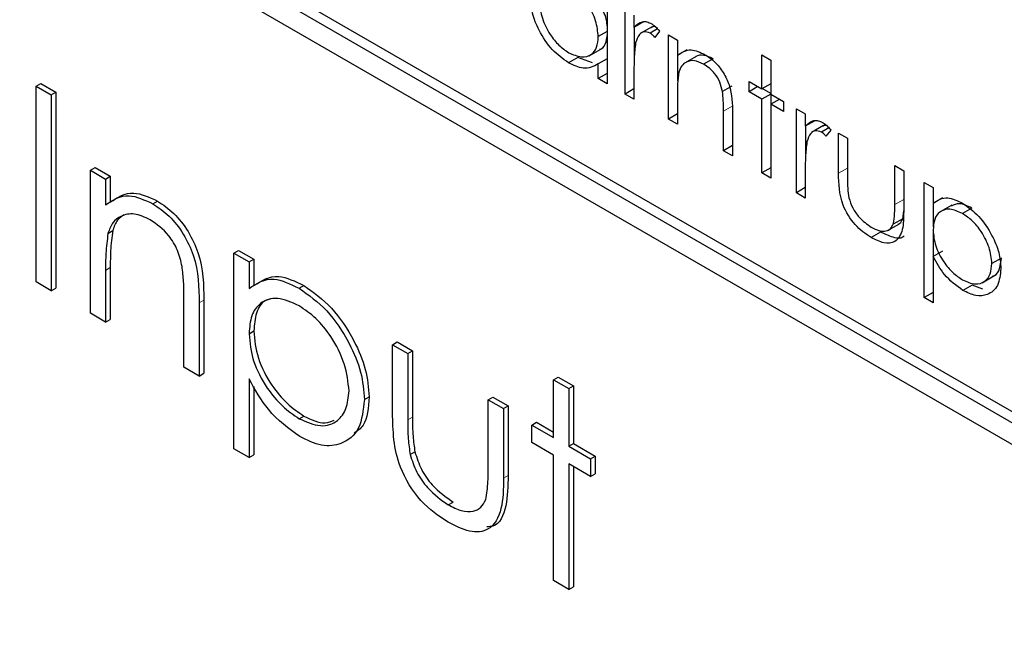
# Paper-space layout 'Blatt2' of a CAD drawing. Header units: millimetres. Extents: x 5 to 418, y 2 to 292.
# Tile 41 of 104: x 120.52 to 121.752, y 185.017 to 185.802. Entities that reach past the tile are written whole.
import ezdxf

# ---------------------------------------------------------------- set-up
doc = ezdxf.new("R2010")
doc.units = ezdxf.units.MM

psp = doc.layouts.new('Blatt2')

# ---------------------------------------------------------------- linework, layer by layer
at = {"color": 7, "linetype": 'Continuous', "lineweight": 25}
for p, q in [((123.113, 184.5175), (120.5202, 186.0143)), ((123.1248, 184.5243), (120.532, 186.0211)), ((120.5202, 185.987), (123.113, 184.4903)), ((121.2552, 185.8271), (121.2552, 185.7218)), ((121.2775, 185.7089), (121.2775, 185.8142)), ((121.2887, 185.8077), (121.2887, 185.7922)), ((121.3005, 185.799), (121.2887, 185.7922)), ((121.2893, 185.7577), (121.2893, 185.7925)), ((121.3113, 185.793), (121.2966, 185.7844)), ((121.2552, 185.7871), (121.244, 185.7807)), ((121.3182, 185.7904), (121.3089, 185.785)), ((121.3207, 185.7875), (121.3146, 185.7798)), ((121.3319, 185.7828), (121.3431, 185.7763)), ((121.3319, 185.6775), (121.3319, 185.7828)), ((121.3431, 185.7763), (121.3431, 185.7573)), ((121.2325, 185.7567), (121.2473, 185.7652)), ((121.3549, 185.7641), (121.3431, 185.7573)), ((121.3437, 185.7253), (121.3437, 185.7577)), ((121.3664, 185.7559), (121.3517, 185.7474)), ((121.4486, 185.7578), (121.4598, 185.7514)), ((121.4486, 185.7154), (121.4486, 185.7578)), ((121.2185, 185.7547), (121.2067, 185.7479)), ((121.2368, 185.748), (121.2185, 185.7547)), ((121.2552, 185.753), (121.244, 185.7465)), ((121.244, 185.7283), (121.244, 185.7465)), ((121.3876, 185.7531), (121.3758, 185.7463)), ((121.4598, 185.7514), (121.4598, 185.7089)), ((121.2552, 185.7347), (121.244, 185.7283)), ((121.2887, 185.7378), (121.2887, 185.7024)), ((120.5407, 185.7187), (120.5466, 185.7221)), ((120.5407, 185.7187), (120.5597, 185.7077)), ((120.5407, 185.4737), (120.5407, 185.7187)), ((120.5466, 185.7221), (120.5656, 185.7111)), ((121.2552, 185.7218), (121.244, 185.7283)), ((121.4111, 185.7188), (121.3993, 185.712)), ((121.4327, 185.7246), (121.4486, 185.7154)), ((121.4327, 185.7117), (121.4327, 185.7246)), ((121.4438, 185.7181), (121.4327, 185.7117)), ((121.4598, 185.7218), (121.4486, 185.7154)), ((120.5597, 185.7077), (120.5656, 185.7111)), ((120.5597, 185.7077), (120.5597, 185.4627)), ((120.5656, 185.7111), (120.5656, 185.4661)), ((121.2887, 185.7154), (121.2775, 185.7089)), ((121.2887, 185.7024), (121.2775, 185.7089)), ((121.3431, 185.7091), (121.3431, 185.6711)), ((121.4486, 185.7025), (121.4327, 185.7117)), ((121.4598, 185.7089), (121.4486, 185.7025)), ((121.4598, 185.7096), (121.4492, 185.7157)), ((121.4598, 185.7089), (121.4758, 185.6997)), ((121.4604, 185.6963), (121.4604, 185.7086)), ((121.4486, 185.6101), (121.4486, 185.7025)), ((121.471, 185.7025), (121.4598, 185.696)), ((121.4598, 185.696), (121.4598, 185.6037)), ((121.4758, 185.6868), (121.4598, 185.696)), ((121.4758, 185.6997), (121.4758, 185.6868)), ((121.3431, 185.684), (121.3319, 185.6775)), ((121.4007, 185.6378), (121.4007, 185.6873)), ((121.4119, 185.6851), (121.4119, 185.6314)), ((121.4918, 185.6905), (121.503, 185.684)), ((121.4918, 185.5852), (121.4918, 185.6905)), ((121.503, 185.684), (121.503, 185.6685)), ((121.3431, 185.6711), (121.3319, 185.6775)), ((121.5148, 185.6753), (121.503, 185.6685)), ((121.5036, 185.634), (121.5036, 185.6688)), ((121.5256, 185.6693), (121.5109, 185.6607)), ((121.5325, 185.6667), (121.5231, 185.6613)), ((121.535, 185.6638), (121.5288, 185.6561)), ((121.5446, 185.66), (121.5558, 185.6535)), ((121.5446, 185.6097), (121.5446, 185.66)), ((121.4119, 185.6443), (121.4007, 185.6378)), ((121.5558, 185.6535), (121.5558, 185.6047)), ((121.4119, 185.6314), (121.4007, 185.6378)), ((120.6087, 185.6135), (120.6146, 185.6169)), ((120.6087, 185.6135), (120.6277, 185.6025)), ((120.6087, 185.4345), (120.6087, 185.6135)), ((120.6146, 185.6169), (120.6336, 185.6059)), ((121.4598, 185.6166), (121.4486, 185.6101)), ((121.4598, 185.6037), (121.4486, 185.6101)), ((121.503, 185.6141), (121.503, 185.5787)), ((121.6149, 185.6194), (121.6261, 185.6129)), ((121.6149, 185.5706), (121.6149, 185.6194)), ((121.6261, 185.6129), (121.6261, 185.5617)), ((120.6277, 185.6025), (120.6336, 185.6059)), ((120.6277, 185.6025), (120.6277, 185.5702)), ((120.6336, 185.6059), (120.6336, 185.5736)), ((121.6517, 185.5981), (121.6629, 185.5917)), ((121.6517, 185.4541), (121.6517, 185.5981)), ((121.503, 185.5917), (121.4918, 185.5852)), ((121.503, 185.5787), (121.4918, 185.5852)), ((121.6629, 185.5917), (121.6629, 185.5722)), ((120.6867, 185.5716), (120.6926, 185.575)), ((121.6747, 185.579), (121.6629, 185.5722)), ((121.6635, 185.5427), (121.6635, 185.5725)), ((121.6249, 185.5528), (121.6261, 185.5629)), ((121.6865, 185.57), (121.6718, 185.5615)), ((121.7114, 185.5662), (121.6996, 185.5594)), ((121.6059, 185.5381), (121.6207, 185.5466)), ((121.6249, 185.5528), (121.6131, 185.546)), ((120.6307, 185.5345), (120.6366, 185.5379)), ((121.5972, 185.5361), (121.5854, 185.5293)), ((121.6635, 185.5058), (121.6635, 185.5353)), ((120.7882, 185.5098), (120.7941, 185.5132)), ((120.7882, 185.5098), (120.8072, 185.4989)), ((120.7882, 185.2649), (120.7882, 185.5098)), ((120.7941, 185.5132), (120.8131, 185.5023)), ((121.6747, 185.5123), (121.6629, 185.5055)), ((120.8072, 185.4989), (120.8131, 185.5023)), ((120.8072, 185.4989), (120.8072, 185.4657)), ((120.8131, 185.5023), (120.8131, 185.4691)), ((121.6629, 185.5055), (121.6629, 185.4477)), ((121.7483, 185.5035), (121.7365, 185.4967)), ((120.6277, 185.4882), (120.6277, 185.4235)), ((120.6336, 185.4916), (120.6336, 185.4269)), ((120.5597, 185.4627), (120.5407, 185.4737)), ((121.7242, 185.4727), (121.7389, 185.4812)), ((120.5597, 185.4627), (120.5656, 185.4661)), ((120.8699, 185.4658), (120.8758, 185.4692)), ((121.6629, 185.4606), (121.6517, 185.4541)), ((121.7119, 185.4699), (121.7001, 185.4631)), ((121.7251, 185.4648), (121.7119, 185.4699)), ((120.7256, 185.3669), (120.7256, 185.4511)), ((120.7447, 185.4474), (120.7447, 185.356)), ((120.7506, 185.4508), (120.7506, 185.3594)), ((121.6629, 185.4477), (121.6517, 185.4541)), ((120.6277, 185.4235), (120.6087, 185.4345)), ((120.6277, 185.4235), (120.6336, 185.4269)), ((120.8072, 185.409), (120.8131, 185.4124)), ((120.9867, 185.3952), (120.9926, 185.3986)), ((120.9926, 185.3986), (121.0117, 185.3876)), ((120.9867, 185.3952), (121.0058, 185.3842)), ((120.9867, 185.3097), (120.9867, 185.3952)), ((121.0058, 185.3842), (121.0117, 185.3876)), ((121.0117, 185.3876), (121.0117, 185.3046)), ((121.0058, 185.3842), (121.0058, 185.3012)), ((120.7447, 185.356), (120.7256, 185.3669)), ((120.7447, 185.356), (120.7506, 185.3594)), ((120.8072, 185.3523), (120.8072, 185.2539)), ((121.188, 185.3513), (121.1939, 185.3547)), ((121.188, 185.3513), (121.207, 185.3403)), ((121.188, 185.279), (121.188, 185.3513)), ((121.1939, 185.3547), (121.2129, 185.3437)), ((120.8131, 185.343), (120.8131, 185.2573)), ((121.207, 185.3403), (121.2129, 185.3437)), ((121.207, 185.3403), (121.207, 185.2681)), ((121.2129, 185.3437), (121.2129, 185.2715)), ((120.9514, 185.3266), (120.9573, 185.33)), ((121.1064, 185.3261), (121.1123, 185.3296)), ((121.1064, 185.3261), (121.1254, 185.3152)), ((121.1064, 185.2431), (121.1064, 185.3261)), ((121.1123, 185.3296), (121.1313, 185.3186)), ((121.1254, 185.3152), (121.1313, 185.3186)), ((121.1254, 185.3152), (121.1254, 185.228)), ((121.1313, 185.3186), (121.1313, 185.2314)), ((120.87, 185.3025), (120.8759, 185.3059)), ((121.1608, 185.2947), (121.1667, 185.2982)), ((121.1608, 185.2728), (121.1608, 185.2947)), ((121.1608, 185.2947), (121.188, 185.279)), ((121.1667, 185.2982), (121.188, 185.2859)), ((120.8072, 185.2539), (120.7882, 185.2649)), ((121.188, 185.2571), (121.1608, 185.2728)), ((121.207, 185.2681), (121.2129, 185.2715)), ((121.207, 185.2681), (121.2342, 185.2524)), ((121.2129, 185.2715), (121.2401, 185.2558)), ((120.8072, 185.2539), (120.8131, 185.2573)), ((121.0088, 185.2576), (121.0147, 185.261)), ((121.188, 185.1), (121.188, 185.2571)), ((121.2342, 185.2524), (121.2401, 185.2558)), ((121.2342, 185.2524), (121.2342, 185.2304)), ((121.2401, 185.2558), (121.2401, 185.2338)), ((121.2342, 185.2304), (121.207, 185.2461)), ((121.207, 185.2461), (121.207, 185.089)), ((121.2129, 185.2427), (121.2129, 185.0924)), ((121.2342, 185.2304), (121.2401, 185.2338)), ((121.0564, 185.1949), (121.0623, 185.1983)), ((121.207, 185.089), (121.188, 185.1)), ((121.207, 185.089), (121.2129, 185.0924))]:
    psp.add_line(p, q, dxfattribs=at)
at = {"color": 7, "linetype": 'Continuous', "lineweight": 18}
for p, q in [((121.4125, 185.6941), (121.4007, 185.6873)), ((121.5558, 185.6162), (121.5446, 185.6097)), ((121.6261, 185.577), (121.6149, 185.5706)), ((120.6277, 185.4882), (120.6336, 185.4916)), ((120.7447, 185.4474), (120.7506, 185.4508)), ((121.0058, 185.3012), (121.0117, 185.3046)), ((121.1254, 185.228), (121.1313, 185.2314))]:
    psp.add_line(p, q, dxfattribs=at)
at = {"color": 7, "linetype": 'Continuous', "lineweight": 25}
for points, knots in [([(121.244, 185.7807), (121.2434, 185.7873), (121.2422, 185.8004), (121.2321, 185.82), (121.22, 185.8352), (121.2115, 185.8408), (121.2072, 185.8437)], [0, 0, 0, 0, 0.27966, 0.55921, 0.779487, 1, 1, 1, 1]), ([(121.2067, 185.7479), (121.1997, 185.7529), (121.1857, 185.7629), (121.1702, 185.7867), (121.1606, 185.8102), (121.1597, 185.8235), (121.1592, 185.8301)], [0, 0, 0, 0, 0.279573, 0.559333, 0.779589, 1, 1, 1, 1]), ([(121.1704, 185.8235), (121.1712, 185.8169), (121.1727, 185.8038), (121.1825, 185.7844), (121.1945, 185.7693), (121.2029, 185.7635), (121.2071, 185.7606)], [0, 0, 0, 0, 0.279429, 0.559146, 0.77957, 1, 1, 1, 1]), ([(121.2557, 185.7875), (121.2554, 185.7941), (121.2549, 185.8037), (121.2497, 185.8134), (121.248, 185.8164)], [0, 0, 0, 0, 0.692809, 1, 1, 1, 1]), ([(121.2887, 185.7922), (121.2919, 185.7953), (121.2962, 185.7997), (121.3048, 185.7996), (121.3089, 185.7977), (121.311, 185.7967)], [0, 0, 0, 0, 0.558788, 0.779481, 1, 1, 1, 1]), ([(121.3159, 185.7928), (121.3149, 185.7931), (121.3125, 185.7938), (121.311, 185.7924), (121.3101, 185.7916)], [0, 0, 0, 0, 0.411162, 1, 1, 1, 1]), ([(121.311, 185.7967), (121.3129, 185.7953), (121.3164, 185.7928), (121.3194, 185.7891), (121.3207, 185.7875)], [0, 0, 0, 0, 0.559243, 1, 1, 1, 1]), ([(121.2071, 185.7606), (121.2125, 185.7583), (121.2232, 185.7536), (121.2356, 185.757), (121.2429, 185.7667), (121.2436, 185.776), (121.244, 185.7807)], [0, 0, 0, 0, 0.279822, 0.559387, 0.779603, 1, 1, 1, 1]), ([(121.2455, 185.765), (121.2462, 185.7651), (121.2503, 185.766), (121.2545, 185.7739), (121.2553, 185.783), (121.2557, 185.7875)], [0, 0, 0, 0, 0.086461, 0.543043, 1, 1, 1, 1]), ([(121.3089, 185.785), (121.3062, 185.7859), (121.3009, 185.7876), (121.2941, 185.783), (121.292, 185.7767), (121.2907, 185.7728)], [0, 0, 0, 0, 0.2783358, 0.5587681, 1, 1, 1, 1]), ([(121.3146, 185.7798), (121.3135, 185.781), (121.3117, 185.783), (121.3097, 185.7844), (121.3089, 185.785)], [0, 0, 0, 0, 0.560396, 1, 1, 1, 1]), ([(121.2907, 185.7728), (121.29, 185.7665), (121.2887, 185.7553), (121.2887, 185.7431), (121.2887, 185.7378)], [0, 0, 0, 0, 0.559636, 1, 1, 1, 1]), ([(121.3431, 185.7573), (121.3484, 185.7609), (121.3579, 185.7672), (121.3717, 185.7609), (121.3778, 185.7581)], [0, 0, 0, 0, 0.559141, 1, 1, 1, 1]), ([(121.3876, 185.7531), (121.3837, 185.7549), (121.3759, 185.7583), (121.3683, 185.7575), (121.3655, 185.7551), (121.3651, 185.7548)], [0, 0, 0, 0, 0.46626, 0.932968, 1, 1, 1, 1]), ([(121.3778, 185.7581), (121.3819, 185.7554), (121.39, 185.7498), (121.4008, 185.736), (121.4117, 185.7129), (121.4118, 185.6966), (121.4119, 185.6851)], [0, 0, 0, 0, 0.187021, 0.37389, 0.56061, 1, 1, 1, 1]), ([(121.244, 185.7465), (121.2381, 185.7434), (121.2275, 185.7379), (121.2131, 185.7449), (121.2067, 185.7479)], [0, 0, 0, 0, 0.558763, 1, 1, 1, 1]), ([(121.3758, 185.7463), (121.3719, 185.7481), (121.364, 185.7517), (121.3547, 185.7497), (121.348, 185.7447), (121.3459, 185.7391), (121.3448, 185.7364)], [0, 0, 0, 0, 0.279553, 0.559373, 0.779703, 1, 1, 1, 1]), ([(121.3993, 185.712), (121.3985, 185.7159), (121.3967, 185.7236), (121.3886, 185.7375), (121.3807, 185.743), (121.3758, 185.7463)], [0, 0, 0, 0, 0.281192, 0.561331, 1, 1, 1, 1]), ([(121.3448, 185.7364), (121.3442, 185.7315), (121.3431, 185.7227), (121.3431, 185.7133), (121.3431, 185.7091)], [0, 0, 0, 0, 0.559658, 1, 1, 1, 1]), ([(121.4007, 185.6873), (121.4007, 185.6918), (121.4007, 185.6998), (121.3998, 185.7083), (121.3993, 185.712)], [0, 0, 0, 0, 0.560255, 1, 1, 1, 1]), ([(121.503, 185.6685), (121.5061, 185.6716), (121.5105, 185.676), (121.5191, 185.6759), (121.5232, 185.674), (121.5252, 185.673)], [0, 0, 0, 0, 0.558788, 0.779481, 1, 1, 1, 1]), ([(121.5302, 185.6691), (121.5292, 185.6694), (121.5268, 185.6701), (121.5253, 185.6687), (121.5244, 185.6679)], [0, 0, 0, 0, 0.411162, 1, 1, 1, 1]), ([(121.5252, 185.673), (121.5272, 185.6716), (121.5306, 185.6691), (121.5337, 185.6654), (121.535, 185.6638)], [0, 0, 0, 0, 0.5592431, 1, 1, 1, 1]), ([(121.5231, 185.6613), (121.5205, 185.6622), (121.5152, 185.6639), (121.5084, 185.6593), (121.5063, 185.653), (121.505, 185.6491)], [0, 0, 0, 0, 0.278336, 0.558768, 1, 1, 1, 1]), ([(121.5288, 185.6561), (121.5278, 185.6573), (121.526, 185.6593), (121.524, 185.6607), (121.5231, 185.6613)], [0, 0, 0, 0, 0.560396, 1, 1, 1, 1]), ([(121.505, 185.6491), (121.5043, 185.6428), (121.503, 185.6316), (121.503, 185.6194), (121.503, 185.6141)], [0, 0, 0, 0, 0.559636, 1, 1, 1, 1]), ([(121.5854, 185.5293), (121.5785, 185.5339), (121.5647, 185.5432), (121.5453, 185.5754), (121.5449, 185.5967), (121.5446, 185.6097)], [0, 0, 0, 0, 0.28097, 0.559785, 1, 1, 1, 1]), ([(121.5558, 185.6047), (121.5558, 185.6001), (121.5557, 185.5918), (121.557, 185.583), (121.5576, 185.5791)], [0, 0, 0, 0, 0.560377, 1, 1, 1, 1]), ([(120.6336, 185.5736), (120.6427, 185.5796), (120.6588, 185.5904), (120.6823, 185.5797), (120.6926, 185.575)], [0, 0, 0, 0, 0.5591406, 1, 1, 1, 1]), ([(120.6277, 185.5702), (120.6368, 185.5762), (120.653, 185.587), (120.6764, 185.5763), (120.6867, 185.5716)], [0, 0, 0, 0, 0.5591406, 1, 1, 1, 1]), ([(120.6867, 185.5716), (120.6937, 185.5668), (120.7076, 185.5574), (120.7258, 185.534), (120.7443, 185.4947), (120.7445, 185.4669), (120.7447, 185.4474)], [0, 0, 0, 0, 0.1870208, 0.3738905, 0.5606099, 1, 1, 1, 1]), ([(120.6926, 185.575), (120.6996, 185.5703), (120.7135, 185.5608), (120.7317, 185.5374), (120.7502, 185.4981), (120.7504, 185.4703), (120.7506, 185.4508)], [0, 0, 0, 0, 0.1870208, 0.3738905, 0.5606099, 1, 1, 1, 1]), ([(121.5576, 185.5791), (121.5589, 185.5748), (121.5617, 185.5661), (121.5717, 185.5519), (121.5803, 185.5459), (121.5855, 185.5422)], [0, 0, 0, 0, 0.280117, 0.560544, 1, 1, 1, 1]), ([(121.6131, 185.546), (121.6138, 185.5503), (121.615, 185.5581), (121.615, 185.5668), (121.6149, 185.5706)], [0, 0, 0, 0, 0.559371, 1, 1, 1, 1]), ([(121.6629, 185.5722), (121.6686, 185.5758), (121.6787, 185.5823), (121.6933, 185.5754), (121.6997, 185.5723)], [0, 0, 0, 0, 0.558418, 1, 1, 1, 1]), ([(121.7114, 185.5662), (121.7059, 185.5688), (121.696, 185.5736), (121.6886, 185.5701), (121.6854, 185.5685)], [0, 0, 0, 0, 0.551137, 1, 1, 1, 1]), ([(121.6997, 185.5723), (121.7067, 185.5673), (121.7207, 185.5574), (121.7363, 185.5338), (121.7462, 185.5103), (121.7472, 185.4971), (121.7477, 185.4904)], [0, 0, 0, 0, 0.279627, 0.559432, 0.779703, 1, 1, 1, 1]), ([(120.6834, 185.5515), (120.6767, 185.5546), (120.6632, 185.5607), (120.6475, 185.5572), (120.636, 185.5487), (120.6324, 185.5393), (120.6307, 185.5345)], [0, 0, 0, 0, 0.279553, 0.559373, 0.779703, 1, 1, 1, 1]), ([(121.6261, 185.5617), (121.626, 185.5539), (121.6258, 185.5383), (121.6171, 185.5229), (121.6015, 185.5212), (121.5908, 185.5266), (121.5854, 185.5293)], [0, 0, 0, 0, 0.281501, 0.559646, 0.779298, 1, 1, 1, 1]), ([(121.6996, 185.5594), (121.6942, 185.5618), (121.6835, 185.5667), (121.6713, 185.5626), (121.664, 185.5529), (121.6633, 185.5435), (121.6629, 185.5388)], [0, 0, 0, 0, 0.279747, 0.559315, 0.779515, 1, 1, 1, 1]), ([(121.7365, 185.4967), (121.7357, 185.5033), (121.7342, 185.5165), (121.7244, 185.5359), (121.7122, 185.5508), (121.7038, 185.5565), (121.6996, 185.5594)], [0, 0, 0, 0, 0.279387, 0.559092, 0.779508, 1, 1, 1, 1]), ([(120.651, 185.5577), (120.648, 185.5558), (120.6414, 185.5516), (120.6383, 185.5428), (120.6366, 185.5379)], [0, 0, 0, 0, 0.4498574, 1, 1, 1, 1]), ([(120.7234, 185.4932), (120.7219, 185.4998), (120.7188, 185.5129), (120.705, 185.5365), (120.6916, 185.5458), (120.6834, 185.5515)], [0, 0, 0, 0, 0.281192, 0.561331, 1, 1, 1, 1]), ([(121.5855, 185.5422), (121.5888, 185.5405), (121.5953, 185.5372), (121.6036, 185.5369), (121.6099, 185.5398), (121.612, 185.5439), (121.6131, 185.546)], [0, 0, 0, 0, 0.28027, 0.560007, 0.780074, 1, 1, 1, 1]), ([(121.619, 185.5461), (121.6198, 185.5464), (121.6225, 185.5475), (121.6239, 185.5506), (121.6249, 185.5528)], [0, 0, 0, 0, 0.285818, 1, 1, 1, 1]), ([(120.6307, 185.5345), (120.6296, 185.5262), (120.6277, 185.5114), (120.6277, 185.4953), (120.6277, 185.4882)], [0, 0, 0, 0, 0.5596576, 1, 1, 1, 1]), ([(120.6366, 185.5379), (120.6355, 185.5296), (120.6336, 185.5148), (120.6336, 185.4987), (120.6336, 185.4916)], [0, 0, 0, 0, 0.5596576, 1, 1, 1, 1]), ([(121.6267, 185.5315), (121.6267, 185.5314), (121.6241, 185.5274), (121.6127, 185.5287), (121.6024, 185.5337), (121.5972, 185.5361)], [0, 0, 0, 0, 0.010224, 0.503933, 1, 1, 1, 1]), ([(121.6629, 185.5388), (121.6635, 185.5323), (121.6647, 185.5191), (121.6749, 185.4996), (121.6872, 185.4849), (121.6956, 185.4791), (121.6998, 185.4762)], [0, 0, 0, 0, 0.279654, 0.558875, 0.779455, 1, 1, 1, 1]), ([(121.7001, 185.4631), (121.692, 185.4691), (121.6774, 185.4797), (121.6674, 185.4976), (121.6629, 185.5055)], [0, 0, 0, 0, 0.558466, 1, 1, 1, 1]), ([(121.6998, 185.4762), (121.7052, 185.4739), (121.7158, 185.4693), (121.7278, 185.4735), (121.7351, 185.4831), (121.736, 185.4922), (121.7365, 185.4967)], [0, 0, 0, 0, 0.279628, 0.559247, 0.779775, 1, 1, 1, 1]), ([(121.7371, 185.4811), (121.738, 185.4813), (121.7423, 185.4823), (121.7467, 185.4902), (121.7477, 185.4991), (121.7483, 185.5035)], [0, 0, 0, 0, 0.114386, 0.557497, 1, 1, 1, 1]), ([(120.7256, 185.4511), (120.7257, 185.4588), (120.7258, 185.4724), (120.7241, 185.4868), (120.7234, 185.4932)], [0, 0, 0, 0, 0.560255, 1, 1, 1, 1]), ([(121.7477, 185.4904), (121.7469, 185.4828), (121.7452, 185.4675), (121.7322, 185.4572), (121.7166, 185.4552), (121.7056, 185.4605), (121.7001, 185.4631)], [0, 0, 0, 0, 0.27954, 0.559273, 0.779559, 1, 1, 1, 1]), ([(120.8072, 185.4657), (120.8169, 185.4719), (120.8342, 185.483), (120.8589, 185.4711), (120.8699, 185.4658)], [0, 0, 0, 0, 0.558418, 1, 1, 1, 1]), ([(120.8131, 185.4691), (120.8228, 185.4753), (120.84, 185.4864), (120.8648, 185.4745), (120.8758, 185.4692)], [0, 0, 0, 0, 0.558418, 1, 1, 1, 1]), ([(120.8699, 185.4658), (120.8818, 185.4574), (120.9055, 185.4405), (120.932, 185.4003), (120.9488, 185.3605), (120.9505, 185.3379), (120.9514, 185.3266)], [0, 0, 0, 0, 0.279627, 0.559432, 0.779703, 1, 1, 1, 1]), ([(120.8758, 185.4692), (120.8876, 185.4608), (120.9114, 185.4439), (120.9379, 185.4037), (120.9547, 185.3639), (120.9564, 185.3413), (120.9573, 185.33)], [0, 0, 0, 0, 0.279627, 0.559432, 0.779703, 1, 1, 1, 1]), ([(120.8697, 185.4439), (120.8605, 185.4481), (120.8422, 185.4564), (120.8215, 185.4493), (120.809, 185.4329), (120.8078, 185.4169), (120.8072, 185.409)], [0, 0, 0, 0, 0.279747, 0.559315, 0.779515, 1, 1, 1, 1]), ([(120.8369, 185.4529), (120.8335, 185.4523), (120.8241, 185.4505), (120.8151, 185.4359), (120.8138, 185.4202), (120.8131, 185.4124)], [0, 0, 0, 0, 0.219851, 0.609672, 1, 1, 1, 1]), ([(120.9323, 185.3374), (120.9311, 185.3486), (120.9285, 185.3709), (120.9118, 185.404), (120.8911, 185.4293), (120.8768, 185.4391), (120.8697, 185.4439)], [0, 0, 0, 0, 0.279387, 0.559092, 0.779508, 1, 1, 1, 1]), ([(120.8131, 185.4124), (120.8141, 185.4012), (120.8162, 185.3789), (120.8335, 185.3457), (120.8544, 185.3206), (120.8687, 185.3108), (120.8759, 185.3059)], [0, 0, 0, 0, 0.279654, 0.558875, 0.779455, 1, 1, 1, 1]), ([(120.8072, 185.409), (120.8082, 185.3978), (120.8103, 185.3755), (120.8276, 185.3423), (120.8485, 185.3172), (120.8628, 185.3074), (120.87, 185.3025)], [0, 0, 0, 0, 0.279654, 0.558875, 0.779455, 1, 1, 1, 1]), ([(120.8705, 185.2802), (120.8567, 185.2903), (120.8319, 185.3084), (120.8148, 185.3388), (120.8072, 185.3523)], [0, 0, 0, 0, 0.558466, 1, 1, 1, 1]), ([(120.87, 185.3025), (120.8791, 185.2985), (120.8972, 185.2907), (120.9176, 185.2979), (120.9299, 185.3141), (120.9315, 185.3296), (120.9323, 185.3374)], [0, 0, 0, 0, 0.279628, 0.559247, 0.779775, 1, 1, 1, 1]), ([(120.9514, 185.3266), (120.95, 185.3137), (120.9472, 185.2877), (120.9251, 185.2702), (120.8986, 185.2668), (120.8798, 185.2757), (120.8705, 185.2802)], [0, 0, 0, 0, 0.27954, 0.559273, 0.779559, 1, 1, 1, 1]), ([(120.9573, 185.33), (120.9564, 185.3164), (120.955, 185.2957), (120.9427, 185.2872), (120.9385, 185.2844)], [0, 0, 0, 0, 0.658028, 1, 1, 1, 1]), ([(120.8759, 185.3059), (120.8852, 185.3014), (120.8995, 185.2945), (120.91, 185.2992), (120.9137, 185.3009)], [0, 0, 0, 0, 0.650568, 1, 1, 1, 1]), ([(121.0562, 185.173), (121.0444, 185.1809), (121.0209, 185.1966), (120.9879, 185.2514), (120.9872, 185.2876), (120.9867, 185.3097)], [0, 0, 0, 0, 0.28097, 0.559785, 1, 1, 1, 1]), ([(121.0058, 185.3012), (121.0057, 185.2933), (121.0057, 185.2793), (121.0078, 185.2642), (121.0088, 185.2576)], [0, 0, 0, 0, 0.5603768, 1, 1, 1, 1]), ([(121.0117, 185.3046), (121.0116, 185.2967), (121.0116, 185.2827), (121.0137, 185.2676), (121.0147, 185.261)], [0, 0, 0, 0, 0.5603768, 1, 1, 1, 1]), ([(121.0088, 185.2576), (121.0111, 185.2503), (121.0158, 185.2355), (121.0329, 185.2114), (121.0475, 185.2011), (121.0564, 185.1949)], [0, 0, 0, 0, 0.280117, 0.560544, 1, 1, 1, 1]), ([(121.0147, 185.261), (121.017, 185.2537), (121.0217, 185.239), (121.0388, 185.2148), (121.0534, 185.2045), (121.0623, 185.1983)], [0, 0, 0, 0, 0.280117, 0.560544, 1, 1, 1, 1]), ([(121.1032, 185.2013), (121.1044, 185.2087), (121.1065, 185.222), (121.1064, 185.2367), (121.1064, 185.2431)], [0, 0, 0, 0, 0.559371, 1, 1, 1, 1]), ([(121.1254, 185.228), (121.1253, 185.2147), (121.1249, 185.1883), (121.11, 185.162), (121.0834, 185.1592), (121.0653, 185.1684), (121.0562, 185.173)], [0, 0, 0, 0, 0.281501, 0.559646, 0.779298, 1, 1, 1, 1]), ([(121.1313, 185.2314), (121.131, 185.2185), (121.1304, 185.1927), (121.1199, 185.168), (121.1073, 185.1674), (121.1048, 185.1672)], [0, 0, 0, 0, 0.4484507, 0.8915555, 1, 1, 1, 1]), ([(121.0564, 185.1949), (121.0619, 185.192), (121.0729, 185.1864), (121.087, 185.1859), (121.0977, 185.1908), (121.1014, 185.1978), (121.1032, 185.2013)], [0, 0, 0, 0, 0.28027, 0.560007, 0.780074, 1, 1, 1, 1])]:
    psp.add_open_spline(points, degree=3, knots=knots, dxfattribs=at)

doc.saveas('drawing.dxf')
